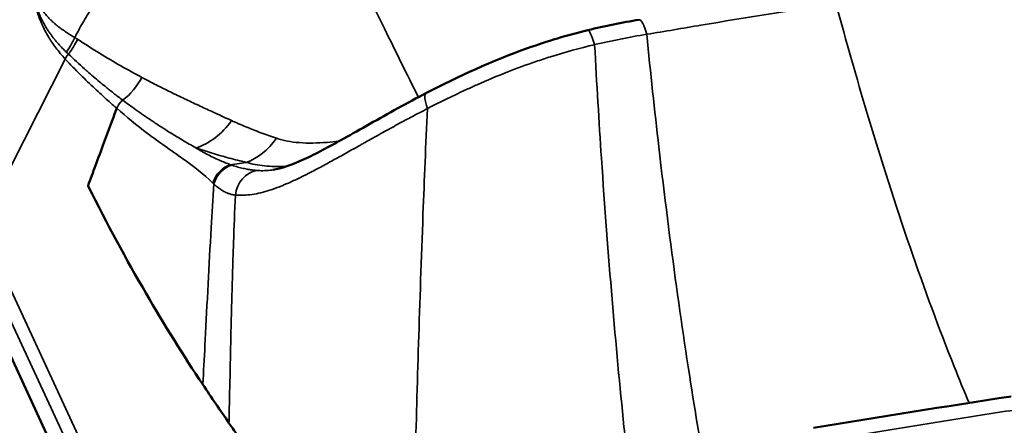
# Model space of a CAD drawing. Header units: millimetres. Extents: x 0 to 2239, y -60 to 841.
# Tile 120 of 165: x 1044.58 to 1048.07, y 223.09 to 224.53. Entities that reach past the tile are written whole.
import ezdxf

# ---------------------------------------------------------------- set-up
doc = ezdxf.new("R2010")
doc.units = ezdxf.units.MM
doc.layers.add('Sichtbar (ISO)', color=7, linetype='Continuous', lineweight=50)
doc.layers.add('Sichtbar schmal (ISO)', color=7, linetype='Continuous', lineweight=35)

msp = doc.modelspace()

# ---------------------------------------------------------------- linework, layer by layer
at = {"layer": 'Sichtbar (ISO)'}
for p, q in [((1045.193, 224.0075), (1045.193, 224.0076)), ((1044.279, 223.91), (1045.9248, 220.3638))]:
    msp.add_line(p, q, dxfattribs=at)
msp.add_ellipse((1045.6008, 220.9144), major_axis=(6.4402, 2.9889), ratio=0.788675, start_param=0, end_param=3.141593, dxfattribs=at)
for points in [[(1046.5946, 224.4889), (1046.6551, 224.5037), (1046.7159, 224.5161), (1046.7766, 224.526)], [(1047.3952, 223.0789), (1047.6287, 223.1172), (1047.8622, 223.1543), (1048.0956, 223.1904)]]:
    msp.add_open_spline(points, degree=3, dxfattribs=at)
for points, knots in [([(1046.0226, 224.2665), (1046.1352, 224.3249), (1046.2565, 224.3805), (1046.4506, 224.4497), (1046.5225, 224.4714), (1046.5946, 224.4889)], [0, 0, 0, 0, 0.0787726, 0.0787726, 0.1236367, 0.1236367, 0.1236367, 0.1236367]), ([(1045.4787, 223.9938), (1045.5062, 223.9981), (1045.5442, 224.0107), (1045.6302, 224.0503), (1045.6777, 224.0758), (1045.7879, 224.1373), (1045.853, 224.1748), (1045.9541, 224.2303), (1045.988, 224.2486), (1046.0226, 224.2665)], [0.0000012, 0.0000012, 0.0000012, 0.0000012, 0.0468359, 0.0468359, 0.0898692, 0.0898692, 0.1396933, 0.1396933, 0.1638682, 0.1638682, 0.1638682, 0.1638682]), ([(1044.9238, 224.212), (1044.9181, 224.1965), (1044.9027, 224.1559), (1044.8778, 224.0879), (1044.8496, 224.0119), (1044.8308, 223.9611), (1044.822, 223.9373)], [0, 0, 0, 0, 0.1694029, 0.4462678, 0.7401617, 0.999996, 0.999996, 0.999996, 0.999996]), ([(1044.822, 223.9373), (1044.8226, 223.9361), (1044.8232, 223.9349), (1044.8895, 223.8025), (1044.9575, 223.6765), (1045.0929, 223.4436), (1045.1602, 223.3357), (1045.2291, 223.2325)], [-0.2828621, -0.2828621, -0.2828621, -0.2828621, -0.2814942, -0.2814942, -0.1352583, -0.1352583, -0.0000019, -0.0000019, -0.0000019, -0.0000019]), ([(1045.2291, 223.2325), (1045.2445, 223.2095), (1045.2599, 223.1866), (1045.2909, 223.141), (1045.3064, 223.1184), (1045.322, 223.0957)], [-0.06041392, -0.06041392, -0.06041392, -0.06041392, -0.03020491, -0.03020491, -0.000001, -0.000001, -0.000001, -0.000001]), ([(1045.3761, 223.0176), (1045.3671, 223.0305), (1045.3581, 223.0434), (1045.3401, 223.0694), (1045.331, 223.0826), (1045.322, 223.0957)], [0.00000057, 0.00000057, 0.00000057, 0.00000057, 0.0173491, 0.0173491, 0.03485466, 0.03485466, 0.03485466, 0.03485466])]:
    msp.add_open_spline(points, degree=3, knots=knots, dxfattribs=at)
at = {"layer": 'Sichtbar schmal (ISO)'}
for p, q in [((1044.7414, 224.386), (1044.4417, 223.7966)), ((1045.0467, 224.3037), (1045.0467, 224.3037)), ((1045.3278, 224.0117), (1045.383, 224.0202)), ((1045.4181, 224.0117), (1045.4181, 224.0117)), ((1044.4417, 223.7966), (1045.9405, 220.5678)), ((1044.4237, 223.7248), (1045.9248, 220.4909))]:
    msp.add_line(p, q, dxfattribs=at)
for centre, major_axis, ratio, start_param, end_param in [((1046.7927, 224.4273), (-0.0161, 0.0987), 0.20358, 5.173446, 6.283183), ((1046.6183, 224.3918), (-0.0237, 0.0972), 0.126198, 5.170558, 6.283192), ((1046.7778, 224.0251), (-1.0626, -0.2201), 0.402723, 4.604982, 4.778856), ((1044.5776, 224.5505), (-0.1075, -0.2257), 0.863891, 1.354265, 1.593182), ((1044.7647, 224.3896), (0.021, 0.0264), 0.555638, 1.460075, 2.103784), ((1044.8356, 224.4334), (-0.0934, -0.2319), 0.835776, 0.985453, 1.420824), ((1046.0686, 224.1777), (-0.046, 0.0888), 0.263652, 6.283184, 7.342048), ((1045.184, 224.3093), (-0.08, -0.2369), 0.785273, 0.506675, 1.217916), ((1045.3611, 224.2595), (-0.0556, -0.2437), 0.734087, 0.418521, 1.064067), ((1045.3267, 223.9432), (0.0438, 0.062), 0.761568, 0.73004, 2.015383), ((1045.3315, 223.9397), (0.044, 0.064), 0.766704, 0.717973, 2.003718), ((1045.4335, 223.8929), (0.01, 0.0995), 0.897148, 0.254482, 1.547095)]:
    msp.add_ellipse(centre, major_axis=major_axis, ratio=ratio, start_param=start_param, end_param=end_param, dxfattribs=at)
for points, knots in [([(1044.775, 224.4627), (1044.7764, 224.4654), (1044.782, 224.4763), (1044.7924, 224.4958), (1044.8072, 224.5218), (1044.8238, 224.5497), (1044.8426, 224.5796), (1044.8638, 224.6114), (1044.8876, 224.6453), (1044.9142, 224.681), (1044.9439, 224.7186), (1044.977, 224.7581), (1045.014, 224.7993), (1045.0555, 224.8424), (1045.1021, 224.8874), (1045.1546, 224.9342), (1045.2139, 224.9826), (1045.281, 225.0322), (1045.3568, 225.0824), (1045.4426, 225.1324), (1045.5043, 225.1632), (1045.537, 225.1782)], [0, 0, 0, 0, 0.009355, 0.036374, 0.065398, 0.096647, 0.13034, 0.166653, 0.205731, 0.247691, 0.292642, 0.340733, 0.392273, 0.447758, 0.50778, 0.572946, 0.643868, 0.721177, 0.805609, 0.898022, 1, 1, 1, 1]), ([(1045.9937, 224.2514), (1045.9534, 224.3326), (1045.913, 224.4137), (1045.873, 224.4951), (1045.817, 224.6089), (1045.762, 224.723), (1045.706, 224.8369), (1045.65, 224.9508), (1045.5931, 225.0644), (1045.537, 225.1782)], [0.0952553, 0.0952553, 0.0952553, 0.0952553, 0.3333333, 0.3333333, 0.3333333, 0.6666667, 0.6666667, 0.6666667, 1, 1, 1, 1]), ([(1044.6253, 224.643), (1044.6258, 224.635), (1044.6266, 224.6271), (1044.6276, 224.6192), (1044.6295, 224.6039), (1044.6324, 224.5889), (1044.6361, 224.5741), (1044.638, 224.5664), (1044.6402, 224.5587), (1044.6425, 224.5512), (1044.6448, 224.5441), (1044.6472, 224.5371), (1044.6499, 224.5301), (1044.6554, 224.5156), (1044.6618, 224.5015), (1044.6691, 224.4875), (1044.673, 224.4802), (1044.677, 224.4729), (1044.6814, 224.4657), (1044.6853, 224.4592), (1044.6894, 224.4527), (1044.6937, 224.4463), (1044.7028, 224.4328), (1044.7127, 224.4196), (1044.7236, 224.4066), (1044.7292, 224.3999), (1044.7352, 224.3932), (1044.741, 224.3866)], [0, 0, 0, 0, 0.0842544, 0.0842544, 0.0842544, 0.248136, 0.248136, 0.248136, 0.3333333, 0.3333333, 0.3333333, 0.4132844, 0.4132844, 0.4132844, 0.5794454, 0.5794454, 0.5794454, 0.6666667, 0.6666667, 0.6666667, 0.74556, 0.74556, 0.74556, 0.9113678, 0.9113678, 0.9113678, 0.9979576, 0.9979576, 0.9979576, 0.9979576]), ([(1044.7449, 224.4113), (1044.7429, 224.4133), (1044.7409, 224.4153), (1044.7389, 224.4172), (1044.7371, 224.4191), (1044.7353, 224.4209), (1044.7335, 224.4227), (1044.7318, 224.4245), (1044.73, 224.4263), (1044.7283, 224.4281), (1044.7265, 224.43), (1044.7246, 224.4319), (1044.7228, 224.4339), (1044.7209, 224.4359), (1044.719, 224.438), (1044.7171, 224.4401), (1044.7151, 224.4424), (1044.7131, 224.4446), (1044.7111, 224.4469), (1044.709, 224.4493), (1044.707, 224.4518), (1044.7049, 224.4542), (1044.7041, 224.4552), (1044.7034, 224.4562), (1044.7026, 224.4571), (1044.7012, 224.4588), (1044.6999, 224.4605), (1044.6986, 224.4622), (1044.6963, 224.4651), (1044.6941, 224.4679), (1044.692, 224.4709), (1044.6897, 224.474), (1044.6874, 224.4772), (1044.6852, 224.4803), (1044.6829, 224.4838), (1044.6806, 224.4873), (1044.6783, 224.4907), (1044.6759, 224.4945), (1044.6735, 224.4983), (1044.6713, 224.5021), (1044.6703, 224.5037), (1044.6694, 224.5053), (1044.6685, 224.5069), (1044.667, 224.5095), (1044.6656, 224.512), (1044.6642, 224.5146), (1044.6618, 224.5191), (1044.6595, 224.5236), (1044.6572, 224.5282), (1044.6549, 224.533), (1044.6527, 224.5379), (1044.6505, 224.5431), (1044.6483, 224.5482), (1044.6461, 224.5536), (1044.644, 224.5594), (1044.6437, 224.5602), (1044.6434, 224.5611), (1044.6431, 224.562), (1044.6414, 224.5668), (1044.6397, 224.5719), (1044.638, 224.5773), (1044.6361, 224.5835), (1044.6343, 224.5901), (1044.6327, 224.597), (1044.631, 224.6039), (1044.6296, 224.6111), (1044.6283, 224.6187), (1044.6271, 224.6264), (1044.626, 224.6345), (1044.6253, 224.643)], [0, 0, 0, 0, 0.033346, 0.033346, 0.033346, 0.063759, 0.063759, 0.063759, 0.093622, 0.093622, 0.093622, 0.125458, 0.125458, 0.125458, 0.159674, 0.159674, 0.159674, 0.196138, 0.196138, 0.196138, 0.234951, 0.234951, 0.234951, 0.25, 0.25, 0.25, 0.276274, 0.276274, 0.276274, 0.3205, 0.3205, 0.3205, 0.368165, 0.368165, 0.368165, 0.419888, 0.419888, 0.419888, 0.476393, 0.476393, 0.476393, 0.5, 0.5, 0.5, 0.538365, 0.538365, 0.538365, 0.604724, 0.604724, 0.604724, 0.672724, 0.672724, 0.672724, 0.740068, 0.740068, 0.740068, 0.75, 0.75, 0.75, 0.805545, 0.805545, 0.805545, 0.869931, 0.869931, 0.869931, 0.934348, 0.934348, 0.934348, 1, 1, 1, 1]), ([(1044.775, 224.4627), (1044.7725, 224.4641), (1044.7701, 224.4656), (1044.7678, 224.467), (1044.7656, 224.4683), (1044.7634, 224.4696), (1044.7613, 224.471), (1044.7592, 224.4722), (1044.7571, 224.4735), (1044.7551, 224.4748), (1044.7529, 224.4762), (1044.7507, 224.4776), (1044.7485, 224.479), (1044.7462, 224.4805), (1044.7439, 224.482), (1044.7417, 224.4835), (1044.7392, 224.4852), (1044.7369, 224.4868), (1044.7345, 224.4885), (1044.732, 224.4902), (1044.7295, 224.492), (1044.7271, 224.4938), (1044.7244, 224.4957), (1044.7219, 224.4976), (1044.7193, 224.4996), (1044.7166, 224.5017), (1044.7139, 224.5038), (1044.7113, 224.5059), (1044.7085, 224.5082), (1044.7058, 224.5105), (1044.7031, 224.5129), (1044.7001, 224.5154), (1044.6973, 224.518), (1044.6945, 224.5206), (1044.6916, 224.5234), (1044.6886, 224.5263), (1044.6858, 224.5292), (1044.6828, 224.5323), (1044.6798, 224.5354), (1044.677, 224.5386), (1044.674, 224.5421), (1044.671, 224.5456), (1044.6682, 224.5491), (1044.6652, 224.5529), (1044.6624, 224.5568), (1044.6597, 224.5607), (1044.6567, 224.5649), (1044.6539, 224.5692), (1044.6513, 224.5736), (1044.6485, 224.5783), (1044.6459, 224.5831), (1044.6435, 224.588), (1044.6408, 224.5933), (1044.6385, 224.5987), (1044.6363, 224.6042), (1044.634, 224.6102), (1044.6319, 224.6162), (1044.6301, 224.6224), (1044.6282, 224.6291), (1044.6266, 224.636), (1044.6253, 224.643)], [0, 0, 0, 0, 0.0287774, 0.0287774, 0.0287774, 0.0550748, 0.0550748, 0.0550748, 0.0809598, 0.0809598, 0.0809598, 0.1086418, 0.1086418, 0.1086418, 0.1385165, 0.1385165, 0.1385165, 0.1705188, 0.1705188, 0.1705188, 0.2048029, 0.2048029, 0.2048029, 0.2415855, 0.2415855, 0.2415855, 0.2812017, 0.2812017, 0.2812017, 0.3240163, 0.3240163, 0.3240163, 0.3703916, 0.3703916, 0.3703916, 0.42067, 0.42067, 0.42067, 0.4750647, 0.4750647, 0.4750647, 0.5336426, 0.5336426, 0.5336426, 0.5966591, 0.5966591, 0.5966591, 0.6647814, 0.6647814, 0.6647814, 0.7387196, 0.7387196, 0.7387196, 0.8188594, 0.8188594, 0.8188594, 0.9056196, 0.9056196, 0.9056196, 1, 1, 1, 1]), ([(1047.475, 224.5826), (1047.3152, 224.5579), (1047.1552, 224.5334), (1046.9957, 224.5066), (1046.9317, 224.4958), (1046.8677, 224.4847), (1046.8036, 224.4741)], [0, 0, 0, 0, 0.713664, 0.713664, 0.713664, 1, 1, 1, 1]), ([(1047.9468, 223.1672), (1047.9292, 223.209), (1047.9116, 223.2519), (1047.8941, 223.2958), (1047.8414, 223.4277), (1047.7891, 223.5694), (1047.7375, 223.7194), (1047.6859, 223.8695), (1047.6352, 224.028), (1047.5856, 224.1938), (1047.548, 224.3194), (1047.5111, 224.4492), (1047.475, 224.5826)], [0.1149597, 0.1149597, 0.1149597, 0.1149597, 0.2102784, 0.2102784, 0.2102784, 0.496624, 0.496624, 0.496624, 0.7829695, 0.7829695, 0.7829695, 1, 1, 1, 1]), ([(1047.0025, 222.9777), (1046.9937, 223.0285), (1046.9849, 223.0807), (1046.9762, 223.1343), (1046.9533, 223.2742), (1046.9308, 223.4233), (1046.909, 223.5805), (1046.8873, 223.7377), (1046.8663, 223.9029), (1046.8464, 224.075), (1046.8314, 224.2043), (1046.8171, 224.3376), (1046.8036, 224.4741)], [0.1050419, 0.1050419, 0.1050419, 0.1050419, 0.2143412, 0.2143412, 0.2143412, 0.4999111, 0.4999111, 0.4999111, 0.7854811, 0.7854811, 0.7854811, 1, 1, 1, 1]), ([(1044.7851, 224.457), (1044.7839, 224.4574), (1044.7815, 224.4583), (1044.7784, 224.4605), (1044.7761, 224.4619), (1044.775, 224.4627)], [0.005721, 0.005721, 0.005721, 0.005721, 0.3333333, 0.6666667, 1, 1, 1, 1]), ([(1045.0133, 224.3215), (1044.988, 224.3349), (1044.9632, 224.3483), (1044.9388, 224.3621), (1044.9129, 224.3769), (1044.8876, 224.392), (1044.8627, 224.4072), (1044.8363, 224.4234), (1044.8103, 224.4397), (1044.7852, 224.457)], [0, 0, 0, 0, 0.312762, 0.312762, 0.312762, 0.646067, 0.646067, 0.646067, 1, 1, 1, 1]), ([(1046.6188, 224.4374), (1046.5667, 224.4254), (1046.515, 224.4112), (1046.4625, 224.3947), (1046.4451, 224.3892), (1046.4276, 224.3834), (1046.4101, 224.3774), (1046.3769, 224.3661), (1046.3433, 224.3537), (1046.3104, 224.3408), (1046.2732, 224.3262), (1046.2368, 224.3108), (1046.2024, 224.2956), (1046.1894, 224.2898), (1046.1766, 224.284), (1046.1642, 224.2783), (1046.1144, 224.2553), (1046.0687, 224.2327), (1046.0257, 224.2106)], [0, 0, 0, 0, 0.250346, 0.250346, 0.250346, 0.333333, 0.333333, 0.333333, 0.490038, 0.490038, 0.490038, 0.666667, 0.666667, 0.666667, 0.733351, 0.733351, 0.733351, 1, 1, 1, 1]), ([(1046.7454, 222.8694), (1046.7378, 222.9381), (1046.7303, 223.0092), (1046.7228, 223.0827), (1046.7083, 223.2249), (1046.6942, 223.3762), (1046.6807, 223.5352), (1046.6673, 223.6942), (1046.6546, 223.861), (1046.643, 224.0345), (1046.6343, 224.1652), (1046.6262, 224.2997), (1046.6188, 224.4374)], [0.0699668, 0.0699668, 0.0699668, 0.0699668, 0.2169014, 0.2169014, 0.2169014, 0.5013468, 0.5013468, 0.5013468, 0.7857923, 0.7857923, 0.7857923, 1, 1, 1, 1]), ([(1044.7524, 224.4042), (1044.7523, 224.4043), (1044.7521, 224.4044), (1044.752, 224.4046), (1044.7514, 224.4052), (1044.7507, 224.4058), (1044.7501, 224.4064), (1044.7492, 224.4072), (1044.7484, 224.408), (1044.7475, 224.4088), (1044.7467, 224.4096), (1044.7458, 224.4105), (1044.7449, 224.4113)], [0.019815, 0.019815, 0.019815, 0.019815, 0.0833333, 0.0833333, 0.0833333, 0.3333333, 0.3333333, 0.3333333, 0.6666667, 0.6666667, 0.6666667, 1, 1, 1, 1]), ([(1044.9456, 224.2402), (1044.9345, 224.2485), (1044.9234, 224.2571), (1044.9123, 224.2658), (1044.9024, 224.2736), (1044.8924, 224.2816), (1044.8823, 224.2898), (1044.8759, 224.295), (1044.8694, 224.3004), (1044.8629, 224.3058), (1044.848, 224.3182), (1044.833, 224.3311), (1044.8178, 224.3443), (1044.8149, 224.3469), (1044.812, 224.3494), (1044.8091, 224.3519), (1044.7902, 224.3686), (1044.7712, 224.3859), (1044.7524, 224.4041)], [0, 0, 0, 0, 0.176278, 0.176278, 0.176278, 0.3333333, 0.3333333, 0.3333333, 0.4343739, 0.4343739, 0.4343739, 0.6666667, 0.6666667, 0.6666667, 0.7109967, 0.7109967, 0.7109967, 1, 1, 1, 1]), ([(1044.7415, 224.3862), (1044.7591, 224.3674), (1044.7771, 224.3488), (1044.7952, 224.3308), (1044.8121, 224.314), (1044.829, 224.2977), (1044.8461, 224.2818), (1044.8616, 224.2674), (1044.8771, 224.2533), (1044.8926, 224.2394), (1044.903, 224.2301), (1044.9133, 224.221), (1044.9238, 224.212)], [0, 0, 0, 0, 0.301671, 0.301671, 0.301671, 0.580815, 0.580815, 0.580815, 0.832535, 0.832535, 0.832535, 1, 1, 1, 1]), ([(1045.3309, 224.1684), (1045.321, 224.173), (1045.3111, 224.1775), (1045.3013, 224.182), (1045.2924, 224.1861), (1045.2834, 224.1902), (1045.2746, 224.1942), (1045.2662, 224.1981), (1045.2579, 224.2019), (1045.2497, 224.2057), (1045.2416, 224.2094), (1045.2336, 224.2131), (1045.2256, 224.2168), (1045.2174, 224.2206), (1045.2094, 224.2243), (1045.2013, 224.2281), (1045.1931, 224.2319), (1045.1849, 224.2357), (1045.1768, 224.2396), (1045.1685, 224.2435), (1045.1602, 224.2474), (1045.152, 224.2513), (1045.1436, 224.2554), (1045.1352, 224.2594), (1045.1269, 224.2634), (1045.1183, 224.2676), (1045.1097, 224.2718), (1045.1012, 224.276), (1045.0927, 224.2802), (1045.0842, 224.2845), (1045.0758, 224.2888), (1045.0679, 224.2928), (1045.06, 224.2968), (1045.0523, 224.3008), (1045.0453, 224.3044), (1045.0384, 224.308), (1045.0315, 224.3117), (1045.0254, 224.315), (1045.0193, 224.3183), (1045.0133, 224.3215)], [0, 0, 0, 0, 0.088194, 0.088194, 0.088194, 0.168578, 0.168578, 0.168578, 0.243991, 0.243991, 0.243991, 0.31759, 0.31759, 0.31759, 0.392342, 0.392342, 0.392342, 0.468533, 0.468533, 0.468533, 0.54648, 0.54648, 0.54648, 0.626408, 0.626408, 0.626408, 0.70888, 0.70888, 0.70888, 0.79176, 0.79176, 0.79176, 0.869346, 0.869346, 0.869346, 0.938604, 0.938604, 0.938604, 1, 1, 1, 1]), ([(1045.2044, 224.0717), (1045.1884, 224.0806), (1045.1729, 224.0897), (1045.1575, 224.0989), (1045.144, 224.1069), (1045.1306, 224.1149), (1045.1173, 224.1232), (1045.1157, 224.1242), (1045.114, 224.1252), (1045.1123, 224.1263), (1045.1019, 224.1328), (1045.0915, 224.1394), (1045.0812, 224.146), (1045.0702, 224.1532), (1045.0593, 224.1603), (1045.0486, 224.1675), (1045.0405, 224.1729), (1045.0326, 224.1783), (1045.0247, 224.1836), (1045.0228, 224.185), (1045.0209, 224.1863), (1045.0189, 224.1876), (1045.0097, 224.194), (1045.0007, 224.2003), (1044.9919, 224.2065), (1044.9836, 224.2124), (1044.9754, 224.2183), (1044.9674, 224.2241), (1044.96, 224.2295), (1044.9528, 224.2348), (1044.9456, 224.2402)], [0, 0, 0, 0, 0.167909, 0.167909, 0.167909, 0.314831, 0.314831, 0.314831, 0.333333, 0.333333, 0.333333, 0.449085, 0.449085, 0.449085, 0.573276, 0.573276, 0.573276, 0.666667, 0.666667, 0.666667, 0.689901, 0.689901, 0.689901, 0.80059, 0.80059, 0.80059, 0.904382, 0.904382, 0.904382, 1, 1, 1, 1]), ([(1045.2652, 223.9467), (1045.2327, 223.9781), (1045.1972, 224.0051), (1045.1574, 224.0336), (1045.1175, 224.0622), (1045.0734, 224.0923), (1045.0335, 224.1223), (1044.9936, 224.1523), (1044.9581, 224.1822), (1044.9238, 224.212)], [0, 0, 0, 0, 0.333333, 0.333333, 0.333333, 0.666667, 0.666667, 0.666667, 1, 1, 1, 1]), ([(1046.0257, 224.2106), (1046.0163, 224.2058), (1046.007, 224.201), (1045.9977, 224.1962), (1045.9807, 224.1873), (1045.9639, 224.1784), (1045.9473, 224.1695), (1045.9293, 224.1599), (1045.9116, 224.1503), (1045.8942, 224.1407), (1045.8759, 224.1307), (1045.858, 224.1207), (1045.8404, 224.1109), (1045.8265, 224.1032), (1045.8128, 224.0955), (1045.7994, 224.0879), (1045.7955, 224.0858), (1045.7917, 224.0837), (1045.788, 224.0815), (1045.7711, 224.0721), (1045.7545, 224.0628), (1045.7384, 224.0538), (1045.7224, 224.0448), (1045.7067, 224.0361), (1045.6915, 224.0278), (1045.6763, 224.0194), (1045.6616, 224.0114), (1045.6472, 224.0037), (1045.6337, 223.9965), (1045.6206, 223.9896), (1045.6079, 223.9831), (1045.5933, 223.9756), (1045.5793, 223.9686), (1045.5657, 223.9621), (1045.5528, 223.9559), (1045.5403, 223.9502), (1045.5282, 223.945), (1045.516, 223.9397), (1045.5042, 223.9349), (1045.4927, 223.9306), (1045.4811, 223.9263), (1045.4699, 223.9224), (1045.4591, 223.9191), (1045.448, 223.9157), (1045.4372, 223.9129), (1045.4268, 223.9106), (1045.4163, 223.9082), (1045.4061, 223.9065), (1045.3962, 223.9053), (1045.3862, 223.904), (1045.3765, 223.9034), (1045.3671, 223.9033), (1045.3593, 223.9032), (1045.3518, 223.9035), (1045.3445, 223.9042)], [0, 0, 0, 0, 0.029117, 0.029117, 0.029117, 0.082857, 0.082857, 0.082857, 0.141094, 0.141094, 0.141094, 0.201972, 0.201972, 0.201972, 0.25, 0.25, 0.25, 0.263589, 0.263589, 0.263589, 0.324174, 0.324174, 0.324174, 0.384129, 0.384129, 0.384129, 0.443887, 0.443887, 0.443887, 0.5, 0.5, 0.5, 0.56435, 0.56435, 0.56435, 0.625421, 0.625421, 0.625421, 0.687284, 0.687284, 0.687284, 0.75, 0.75, 0.75, 0.81421, 0.81421, 0.81421, 0.879264, 0.879264, 0.879264, 0.945372, 0.945372, 0.945372, 1, 1, 1, 1]), ([(1045.9744, 222.675), (1045.977, 222.7655), (1045.983, 222.9872), (1045.9937, 223.3721), (1046.008, 223.7953), (1046.0198, 224.0831), (1046.0257, 224.2106)], [0, 0, 0, 0, 0.213269, 0.497913, 0.782556, 1, 1, 1, 1]), ([(1045.4906, 224.1055), (1045.4717, 224.1118), (1045.4533, 224.1184), (1045.4352, 224.1252), (1045.4171, 224.132), (1045.3994, 224.139), (1045.382, 224.1462), (1045.3647, 224.1534), (1045.3477, 224.1608), (1045.3309, 224.1684)], [0, 0, 0, 0, 0.33416, 0.33416, 0.33416, 0.667381, 0.667381, 0.667381, 1, 1, 1, 1]), ([(1045.712, 224.0949), (1045.6979, 224.0933), (1045.6486, 224.0885), (1045.5708, 224.0871), (1045.515, 224.0973), (1045.4906, 224.1055)], [0.5466241, 0.5466241, 0.5466241, 0.5466241, 0.621868, 0.8151957, 1, 1, 1, 1]), ([(1045.3278, 224.0117), (1045.3139, 224.0168), (1045.2854, 224.0283), (1045.2443, 224.0482), (1045.2178, 224.0635), (1045.2044, 224.0717)], [0, 0, 0, 0, 0.294561, 0.632161, 1, 1, 1, 1]), ([(1045.5259, 224.0058), (1045.5252, 224.0058), (1045.5244, 224.0057), (1045.5237, 224.0057), (1045.5096, 224.0051), (1045.4959, 224.005), (1045.4827, 224.0053), (1045.4708, 224.0056), (1045.4593, 224.0064), (1045.4482, 224.0075), (1045.4248, 224.0099), (1045.4031, 224.0141), (1045.383, 224.0202)], [0.7105288, 0.7105288, 0.7105288, 0.7105288, 0.7142857, 0.7142857, 0.7142857, 0.7893815, 0.7893815, 0.7893815, 0.8571429, 0.8571429, 0.8571429, 1, 1, 1, 1]), ([(1045.3324, 224.0101), (1045.3318, 224.0103), (1045.3313, 224.0105), (1045.3308, 224.0106), (1045.3303, 224.0108), (1045.3298, 224.011), (1045.3293, 224.0111), (1045.3288, 224.0113), (1045.3283, 224.0115), (1045.3278, 224.0117)], [0, 0, 0, 0, 0.333434, 0.333434, 0.333434, 0.666731, 0.666731, 0.666731, 1, 1, 1, 1]), ([(1045.4207, 223.9914), (1045.416, 223.9918), (1045.4112, 223.9924), (1045.4063, 223.993), (1045.4012, 223.9937), (1045.3959, 223.9945), (1045.3905, 223.9954), (1045.3847, 223.9965), (1045.3788, 223.9976), (1045.3729, 223.9989), (1045.3665, 224.0003), (1045.3601, 224.0019), (1045.3536, 224.0037), (1045.3465, 224.0056), (1045.3395, 224.0078), (1045.3324, 224.0101)], [0, 0, 0, 0, 0.176306, 0.176306, 0.176306, 0.362639, 0.362639, 0.362639, 0.560553, 0.560553, 0.560553, 0.772165, 0.772165, 0.772165, 1, 1, 1, 1]), ([(1045.4787, 223.9938), (1045.4753, 223.9933), (1045.4719, 223.9928), (1045.4686, 223.9924), (1045.4594, 223.9913), (1045.4504, 223.9907), (1045.4416, 223.9906), (1045.4345, 223.9906), (1045.4275, 223.9908), (1045.4207, 223.9914)], [0.8683582, 0.8683582, 0.8683582, 0.8683582, 0.8902192, 0.8902192, 0.8902192, 0.9506978, 0.9506978, 0.9506978, 1, 1, 1, 1]), ([(1045.2301, 223.2506), (1045.2326, 223.2945), (1045.2382, 223.4), (1045.2472, 223.5796), (1045.2575, 223.7679), (1045.265, 223.8906), (1045.2684, 223.9435)], [0, 0, 0, 0, 0.239006, 0.53638, 0.804568, 1, 1, 1, 1]), ([(1045.2652, 223.9467), (1045.2656, 223.9463), (1045.2659, 223.946), (1045.2663, 223.9456), (1045.2666, 223.9453), (1045.267, 223.9449), (1045.2674, 223.9446), (1045.2677, 223.9442), (1045.2681, 223.9439), (1045.2684, 223.9435)], [0, 0, 0, 0, 0.3333333, 0.3333333, 0.3333333, 0.6666667, 0.6666667, 0.6666667, 1, 1, 1, 1]), ([(1045.3445, 223.9042), (1045.3396, 223.9047), (1045.3348, 223.9055), (1045.33, 223.9068), (1045.3263, 223.9078), (1045.3225, 223.909), (1045.3189, 223.9103), (1045.3176, 223.9108), (1045.3164, 223.9113), (1045.3151, 223.9118), (1045.3101, 223.9139), (1045.305, 223.9165), (1045.3, 223.9194), (1045.2979, 223.9206), (1045.2958, 223.9219), (1045.2937, 223.9233), (1045.2906, 223.9253), (1045.2875, 223.9275), (1045.2844, 223.9299), (1045.2791, 223.9339), (1045.2737, 223.9385), (1045.2684, 223.9435)], [0, 0, 0, 0, 0.187974, 0.187974, 0.187974, 0.333333, 0.333333, 0.333333, 0.382234, 0.382234, 0.382234, 0.583494, 0.583494, 0.583494, 0.666667, 0.666667, 0.666667, 0.789206, 0.789206, 0.789206, 1, 1, 1, 1]), ([(1045.3228, 223.1309), (1045.3238, 223.1778), (1045.3263, 223.2951), (1045.3306, 223.4968), (1045.3368, 223.7101), (1045.342, 223.8467), (1045.3445, 223.9042)], [0, 0, 0, 0, 0.231746, 0.540834, 0.811246, 1, 1, 1, 1]), ([(1048.1212, 223.1443), (1048.0423, 223.1321), (1047.9638, 223.1198), (1047.8856, 223.1073), (1047.8074, 223.0948), (1047.7297, 223.0821), (1047.6523, 223.0693), (1047.5749, 223.0565), (1047.4978, 223.0436), (1047.4212, 223.0304)], [0, 0, 0, 0, 0.333333, 0.333333, 0.333333, 0.666667, 0.666667, 0.666667, 1, 1, 1, 1])]:
    msp.add_open_spline(points, degree=3, knots=knots, dxfattribs=at)
for points in [[(1044.7852, 224.457), (1044.7763, 224.4383), (1044.7652, 224.4205), (1044.7524, 224.4041)], [(1044.7852, 224.457), (1044.7852, 224.457), (1044.7852, 224.457), (1044.7851, 224.457)], [(1044.9456, 224.2402), (1044.9356, 224.2334), (1044.9275, 224.2227), (1044.9238, 224.212)], [(1045.383, 224.0202), (1045.3626, 224.025), (1045.3222, 224.0352), (1045.2627, 224.0523), (1045.2237, 224.065), (1045.2044, 224.0717)], [(1045.2291, 223.2325), (1045.2294, 223.2385), (1045.2298, 223.2445), (1045.2301, 223.2506)], [(1045.322, 223.0957), (1045.3222, 223.1072), (1045.3225, 223.1189), (1045.3228, 223.1309)]]:
    msp.add_open_spline(points, degree=3, dxfattribs=at)

doc.saveas('drawing.dxf')
